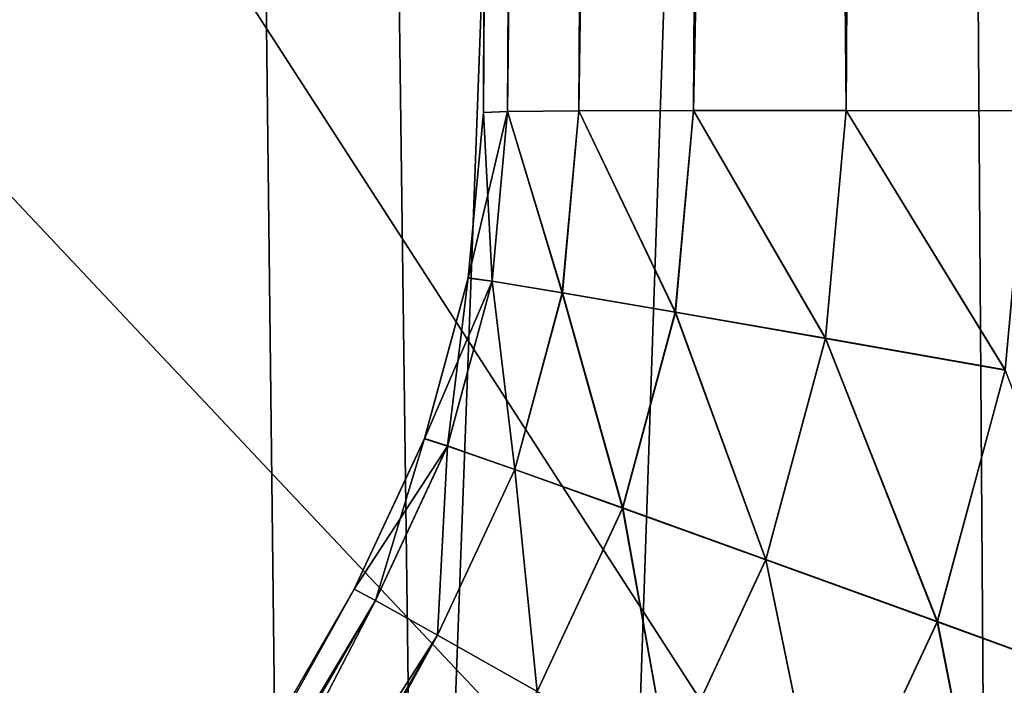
# Model space of a CAD drawing. Header units: millimetres. Extents: x -44.7 to 52.5, y -25.6 to 0.
# Tile 192 of 256: x -7.8 to -6.4, y -17.5 to -16.5. Entities that reach past the tile are written whole.
import ezdxf

# ---------------------------------------------------------------- set-up
doc = ezdxf.new("R2010")
doc.units = ezdxf.units.MM
doc.header["$LTSCALE"] = 65.185185
for name, color, linetype in [('110', 7, 'CONTINUOUS'), ('111', 7, 'CONTINUOUS'), ('114', 7, 'CONTINUOUS'), ('115', 7, 'CONTINUOUS'), ('234', 7, 'CONTINUOUS'), ('235', 7, 'CONTINUOUS'), ('238', 7, 'CONTINUOUS'), ('239', 7, 'CONTINUOUS'), ('247', 7, 'CONTINUOUS'), ('248', 7, 'CONTINUOUS'), ('249', 7, 'CONTINUOUS'), ('250', 7, 'CONTINUOUS'), ('252', 7, 'CONTINUOUS'), ('258', 7, 'CONTINUOUS'), ('264', 7, 'CONTINUOUS'), ('267', 7, 'CONTINUOUS'), ('273', 7, 'CONTINUOUS'), ('274', 7, 'CONTINUOUS'), ('28', 7, 'CONTINUOUS'), ('3', 7, 'CONTINUOUS'), ('32', 7, 'CONTINUOUS'), ('5', 7, 'CONTINUOUS'), ('50', 7, 'CONTINUOUS'), ('51', 7, 'CONTINUOUS'), ('53', 7, 'CONTINUOUS'), ('55', 7, 'CONTINUOUS'), ('59', 7, 'CONTINUOUS'), ('61', 7, 'CONTINUOUS'), ('67', 7, 'CONTINUOUS'), ('68', 7, 'CONTINUOUS'), ('69', 7, 'CONTINUOUS'), ('73', 7, 'CONTINUOUS')]:
    doc.layers.add(name, color=color, linetype=linetype)

msp = doc.modelspace()

# ---------------------------------------------------------------- linework, layer by layer
at = {"layer": '110', "linetype": 'Continuous'}
for points in [[(-5.741, -17.3864, 34.591), (-7.25, -20, 34.6047), (-5.741, -17.3864, 31.909), (-5.741, -17.3864, 34.591)], [(-7.25, -20, 34.6047), (-7.25, -20, 31.8953), (-5.741, -17.3864, 31.909), (-7.25, -20, 34.6047)]]:
    msp.add_3dface(points, dxfattribs=at)
at = {"layer": '111', "linetype": 'Continuous'}
for points in [[(-7.25, -20, -34.6047), (-5.741, -17.3864, -34.591), (-7.25, -20, -31.8953), (-7.25, -20, -34.6047)], [(-5.741, -17.3864, -34.591), (-5.741, -17.3864, -31.909), (-7.25, -20, -31.8953), (-5.741, -17.3864, -34.591)]]:
    msp.add_3dface(points, dxfattribs=at)
at = {"layer": '114', "linetype": 'Continuous'}
for points in [[(-8.4624, -19.3, 31.8953), (-8.4624, -19.3, 34.6047), (-7.3247, -17.3293, 31.9056), (-8.4624, -19.3, 31.8953)], [(-7.3247, -17.3293, 31.9056), (-8.4624, -19.3, 34.6047), (-7.3247, -17.3293, 34.5944), (-7.3247, -17.3293, 31.9056)]]:
    msp.add_3dface(points, dxfattribs=at)
at = {"layer": '115', "linetype": 'Continuous'}
for points in [[(-8.4624, -19.3, -34.6047), (-8.4624, -19.3, -31.8953), (-7.3247, -17.3293, -34.5944), (-8.4624, -19.3, -34.6047)], [(-7.3247, -17.3293, -34.5944), (-8.4624, -19.3, -31.8953), (-7.3247, -17.3293, -31.9056), (-7.3247, -17.3293, -34.5944)]]:
    msp.add_3dface(points, dxfattribs=at)
at = {"layer": '234', "linetype": 'Continuous'}
for points in [[(-7.0148, 0, 34.8121), (-7.0725, -4.3, 34.5225), (-7.1371, -16.6367, 34.5871), (-7.0148, 0, 34.8121)], [(-7.0148, 0, 34.8121), (-7.1371, -16.6367, 34.5871), (-7.102, -16.6352, 34.8987), (-7.0148, 0, 34.8121)], [(-6.9111, 0, 35.1077), (-7.0148, 0, 34.8121), (-7.102, -16.6352, 34.8987), (-6.9111, 0, 35.1077)], [(-6.9985, -16.6342, 35.1946), (-6.9111, 0, 35.1077), (-7.102, -16.6352, 34.8987), (-6.9985, -16.6342, 35.1946)], [(-6.7444, 0, 35.3729), (-6.9111, 0, 35.1077), (-6.9985, -16.6342, 35.1946), (-6.7444, 0, 35.3729)], [(-6.8317, -16.6337, 35.46), (-6.7444, 0, 35.3729), (-6.9985, -16.6342, 35.1946), (-6.8317, -16.6337, 35.46)], [(-6.61, -16.6337, 35.6817), (-6.7444, 0, 35.3729), (-6.8317, -16.6337, 35.46), (-6.61, -16.6337, 35.6817)], [(-6.5229, 0, 35.5944), (-6.7444, 0, 35.3729), (-6.61, -16.6337, 35.6817), (-6.5229, 0, 35.5944)], [(-6.3446, -16.6342, 35.8485), (-6.5229, 0, 35.5944), (-6.61, -16.6337, 35.6817), (-6.3446, -16.6342, 35.8485)], [(-6.2577, 0, 35.7611), (-6.5229, 0, 35.5944), (-6.3446, -16.6342, 35.8485), (-6.2577, 0, 35.7611)]]:
    msp.add_3dface(points, dxfattribs=at)
at = {"layer": '235', "linetype": 'Continuous'}
for points in [[(-7.3247, -17.3293, 34.5944), (-8.4624, -19.3, 34.6047), (-8.4315, -19.3162, 34.9155), (-7.3247, -17.3293, 34.5944)], [(-7.2937, -17.3456, 34.9054), (-7.3247, -17.3293, 34.5944), (-8.4315, -19.3162, 34.9155), (-7.2937, -17.3456, 34.9054)], [(-8.3414, -19.3667, 35.2112), (-7.2937, -17.3456, 34.9054), (-8.4315, -19.3162, 34.9155), (-8.3414, -19.3667, 35.2112)], [(-7.2036, -17.3961, 35.2009), (-7.2937, -17.3456, 34.9054), (-8.3414, -19.3667, 35.2112), (-7.2036, -17.3961, 35.2009)], [(-8.2992, -19.3906, 35.3031), (-7.2036, -17.3961, 35.2009), (-8.3414, -19.3667, 35.2112), (-8.2992, -19.3906, 35.3031)], [(-7.059, -17.4781, 35.466), (-7.2036, -17.3961, 35.2009), (-8.2992, -19.3906, 35.3031), (-7.059, -17.4781, 35.466)]]:
    msp.add_3dface(points, dxfattribs=at)
at = {"layer": '238', "linetype": 'Continuous'}
for points in [[(-8.4624, -19.3, 31.8953), (-7.3247, -17.3293, 31.9056), (-7.2937, -17.3456, 31.5946), (-8.4624, -19.3, 31.8953)], [(-8.4314, -19.3163, 31.5843), (-8.4624, -19.3, 31.8953), (-7.2937, -17.3456, 31.5946), (-8.4314, -19.3163, 31.5843)], [(-7.2036, -17.3961, 31.2991), (-8.4314, -19.3163, 31.5843), (-7.2937, -17.3456, 31.5946), (-7.2036, -17.3961, 31.2991)], [(-8.3414, -19.3667, 31.2888), (-8.4314, -19.3163, 31.5843), (-7.2036, -17.3961, 31.2991), (-8.3414, -19.3667, 31.2888)], [(-7.059, -17.4781, 31.034), (-8.3414, -19.3667, 31.2888), (-7.2036, -17.3961, 31.2991), (-7.059, -17.4781, 31.034)]]:
    msp.add_3dface(points, dxfattribs=at)
at = {"layer": '239', "linetype": 'Continuous'}
for points in [[(-7.0725, -4.3, 31.9775), (-7.0148, 0, 31.6879), (-7.1371, -16.6367, 31.9129), (-7.0725, -4.3, 31.9775)], [(-7.1371, -16.6367, 31.9129), (-7.0148, 0, 31.6879), (-7.102, -16.6352, 31.6013), (-7.1371, -16.6367, 31.9129)], [(-7.0148, 0, 31.6879), (-6.9111, 0, 31.3923), (-7.102, -16.6352, 31.6013), (-7.0148, 0, 31.6879)], [(-7.102, -16.6352, 31.6013), (-6.9111, 0, 31.3923), (-6.9985, -16.6342, 31.3054), (-7.102, -16.6352, 31.6013)], [(-6.9111, 0, 31.3923), (-6.7444, 0, 31.1271), (-6.9985, -16.6342, 31.3054), (-6.9111, 0, 31.3923)], [(-6.9985, -16.6342, 31.3054), (-6.7444, 0, 31.1271), (-6.8317, -16.6337, 31.04), (-6.9985, -16.6342, 31.3054)], [(-6.7444, 0, 31.1271), (-6.5229, 0, 30.9056), (-6.8317, -16.6337, 31.04), (-6.7444, 0, 31.1271)], [(-6.8317, -16.6337, 31.04), (-6.5229, 0, 30.9056), (-6.61, -16.6337, 30.8183), (-6.8317, -16.6337, 31.04)], [(-6.61, -16.6337, 30.8183), (-6.5229, 0, 30.9056), (-6.3446, -16.6342, 30.6515), (-6.61, -16.6337, 30.8183)], [(-6.5229, 0, 30.9056), (-6.2577, 0, 30.7389), (-6.3446, -16.6342, 30.6515), (-6.5229, 0, 30.9056)]]:
    msp.add_3dface(points, dxfattribs=at)
at = {"layer": '247', "linetype": 'Continuous'}
for points in [[(-7.3247, -17.3293, -31.9056), (-8.4624, -19.3, -31.8953), (-8.4314, -19.3163, -31.5843), (-7.3247, -17.3293, -31.9056)], [(-7.2937, -17.3456, -31.5946), (-7.3247, -17.3293, -31.9056), (-8.4314, -19.3163, -31.5843), (-7.2937, -17.3456, -31.5946)], [(-7.2036, -17.3961, -31.2991), (-7.2937, -17.3456, -31.5946), (-8.4314, -19.3163, -31.5843), (-7.2036, -17.3961, -31.2991)], [(-8.3414, -19.3667, -31.2888), (-7.2036, -17.3961, -31.2991), (-8.4314, -19.3163, -31.5843), (-8.3414, -19.3667, -31.2888)], [(-7.059, -17.4781, -31.034), (-7.2036, -17.3961, -31.2991), (-8.3414, -19.3667, -31.2888), (-7.059, -17.4781, -31.034)]]:
    msp.add_3dface(points, dxfattribs=at)
at = {"layer": '248', "linetype": 'Continuous'}
for points in [[(-7.0148, 0, -31.6879), (-7.0725, -4.3, -31.9775), (-7.1371, -16.6367, -31.9129), (-7.0148, 0, -31.6879)], [(-7.0148, 0, -31.6879), (-7.1371, -16.6367, -31.9129), (-7.102, -16.6352, -31.6013), (-7.0148, 0, -31.6879)], [(-6.9111, 0, -31.3923), (-7.0148, 0, -31.6879), (-7.102, -16.6352, -31.6013), (-6.9111, 0, -31.3923)], [(-6.9985, -16.6342, -31.3054), (-6.9111, 0, -31.3923), (-7.102, -16.6352, -31.6013), (-6.9985, -16.6342, -31.3054)], [(-6.7444, 0, -31.1271), (-6.9111, 0, -31.3923), (-6.9985, -16.6342, -31.3054), (-6.7444, 0, -31.1271)], [(-6.8317, -16.6337, -31.04), (-6.7444, 0, -31.1271), (-6.9985, -16.6342, -31.3054), (-6.8317, -16.6337, -31.04)], [(-6.61, -16.6337, -30.8183), (-6.7444, 0, -31.1271), (-6.8317, -16.6337, -31.04), (-6.61, -16.6337, -30.8183)], [(-6.5229, 0, -30.9056), (-6.7444, 0, -31.1271), (-6.61, -16.6337, -30.8183), (-6.5229, 0, -30.9056)], [(-6.3446, -16.6342, -30.6515), (-6.5229, 0, -30.9056), (-6.61, -16.6337, -30.8183), (-6.3446, -16.6342, -30.6515)], [(-6.2577, 0, -30.7389), (-6.5229, 0, -30.9056), (-6.3446, -16.6342, -30.6515), (-6.2577, 0, -30.7389)]]:
    msp.add_3dface(points, dxfattribs=at)
at = {"layer": '249', "linetype": 'Continuous'}
for points in [[(-7.0725, -4.3, -34.5225), (-7.0148, 0, -34.8121), (-7.1371, -16.6367, -34.5871), (-7.0725, -4.3, -34.5225)], [(-7.1371, -16.6367, -34.5871), (-7.0148, 0, -34.8121), (-7.102, -16.6352, -34.8987), (-7.1371, -16.6367, -34.5871)], [(-7.0148, 0, -34.8121), (-6.9111, 0, -35.1077), (-7.102, -16.6352, -34.8987), (-7.0148, 0, -34.8121)], [(-7.102, -16.6352, -34.8987), (-6.9111, 0, -35.1077), (-6.9985, -16.6342, -35.1946), (-7.102, -16.6352, -34.8987)], [(-6.9111, 0, -35.1077), (-6.7444, 0, -35.3729), (-6.9985, -16.6342, -35.1946), (-6.9111, 0, -35.1077)], [(-6.9985, -16.6342, -35.1946), (-6.7444, 0, -35.3729), (-6.8317, -16.6337, -35.46), (-6.9985, -16.6342, -35.1946)], [(-6.7444, 0, -35.3729), (-6.5229, 0, -35.5944), (-6.8317, -16.6337, -35.46), (-6.7444, 0, -35.3729)], [(-6.8317, -16.6337, -35.46), (-6.5229, 0, -35.5944), (-6.61, -16.6337, -35.6817), (-6.8317, -16.6337, -35.46)], [(-6.61, -16.6337, -35.6817), (-6.5229, 0, -35.5944), (-6.3446, -16.6342, -35.8485), (-6.61, -16.6337, -35.6817)], [(-6.5229, 0, -35.5944), (-6.2577, 0, -35.7611), (-6.3446, -16.6342, -35.8485), (-6.5229, 0, -35.5944)]]:
    msp.add_3dface(points, dxfattribs=at)
at = {"layer": '250', "linetype": 'Continuous'}
for points in [[(-8.4624, -19.3, -34.6047), (-7.3247, -17.3293, -34.5944), (-7.2937, -17.3456, -34.9054), (-8.4624, -19.3, -34.6047)], [(-8.4315, -19.3162, -34.9155), (-8.4624, -19.3, -34.6047), (-7.2937, -17.3456, -34.9054), (-8.4315, -19.3162, -34.9155)], [(-7.2036, -17.3961, -35.2009), (-8.4315, -19.3162, -34.9155), (-7.2937, -17.3456, -34.9054), (-7.2036, -17.3961, -35.2009)], [(-8.3414, -19.3667, -35.2112), (-8.4315, -19.3162, -34.9155), (-7.2036, -17.3961, -35.2009), (-8.3414, -19.3667, -35.2112)], [(-7.059, -17.4781, -35.466), (-8.3414, -19.3667, -35.2112), (-7.2036, -17.3961, -35.2009), (-7.059, -17.4781, -35.466)]]:
    msp.add_3dface(points, dxfattribs=at)
at = {"layer": '252', "linetype": 'Continuous'}
for points in [[(-7.1371, -16.6367, -31.9129), (-7.1371, -16.6367, -34.5871), (-7.1592, -16.8773, -34.5897), (-7.1371, -16.6367, -31.9129)], [(-7.1371, -16.6367, -31.9129), (-7.1592, -16.8773, -34.5897), (-7.1592, -16.877, -31.9103), (-7.1371, -16.6367, -31.9129)], [(-7.1592, -16.8773, -34.5897), (-7.2225, -17.1107, -34.5921), (-7.2224, -17.1104, -31.9079), (-7.1592, -16.8773, -34.5897)], [(-7.1592, -16.877, -31.9103), (-7.1592, -16.8773, -34.5897), (-7.2224, -17.1104, -31.9079), (-7.1592, -16.877, -31.9103)], [(-7.3247, -17.3293, -34.5944), (-7.3247, -17.3293, -31.9056), (-7.2224, -17.1104, -31.9079), (-7.3247, -17.3293, -34.5944)], [(-7.2225, -17.1107, -34.5921), (-7.3247, -17.3293, -34.5944), (-7.2224, -17.1104, -31.9079), (-7.2225, -17.1107, -34.5921)]]:
    msp.add_3dface(points, dxfattribs=at)
at = {"layer": '258', "linetype": 'Continuous'}
for points in [[(-7.1371, -16.6367, 34.5871), (-7.1371, -16.6367, 31.9129), (-7.1592, -16.8773, 31.9103), (-7.1371, -16.6367, 34.5871)], [(-7.1371, -16.6367, 34.5871), (-7.1592, -16.8773, 31.9103), (-7.1592, -16.877, 34.5897), (-7.1371, -16.6367, 34.5871)], [(-7.1592, -16.8773, 31.9103), (-7.2225, -17.1107, 31.9079), (-7.2224, -17.1104, 34.5921), (-7.1592, -16.8773, 31.9103)], [(-7.1592, -16.877, 34.5897), (-7.1592, -16.8773, 31.9103), (-7.2224, -17.1104, 34.5921), (-7.1592, -16.877, 34.5897)], [(-7.3247, -17.3293, 31.9056), (-7.3247, -17.3293, 34.5944), (-7.2224, -17.1104, 34.5921), (-7.3247, -17.3293, 31.9056)], [(-7.2225, -17.1107, 31.9079), (-7.3247, -17.3293, 31.9056), (-7.2224, -17.1104, 34.5921), (-7.2225, -17.1107, 31.9079)]]:
    msp.add_3dface(points, dxfattribs=at)
at = {"layer": '264', "linetype": 'Continuous'}
for points in [[(-7.1371, -16.6367, 34.5871), (-7.1592, -16.877, 34.5897), (-7.1244, -16.8817, 34.901), (-7.1371, -16.6367, 34.5871)], [(-7.102, -16.6352, 34.8987), (-7.1371, -16.6367, 34.5871), (-7.1244, -16.8817, 34.901), (-7.102, -16.6352, 34.8987)], [(-7.102, -16.6352, 34.8987), (-7.1244, -16.8817, 34.901), (-7.0223, -16.8985, 35.1968), (-7.102, -16.6352, 34.8987)], [(-6.9985, -16.6342, 35.1946), (-7.102, -16.6352, 34.8987), (-7.0223, -16.8985, 35.1968), (-6.9985, -16.6342, 35.1946)], [(-6.9985, -16.6342, 35.1946), (-7.0223, -16.8985, 35.1968), (-6.8581, -16.9266, 35.4621), (-6.9985, -16.6342, 35.1946)], [(-6.8317, -16.6337, 35.46), (-6.9985, -16.6342, 35.1946), (-6.8581, -16.9266, 35.4621), (-6.8317, -16.6337, 35.46)], [(-6.8317, -16.6337, 35.46), (-6.8581, -16.9266, 35.4621), (-6.64, -16.9647, 35.6838), (-6.8317, -16.6337, 35.46)], [(-6.61, -16.6337, 35.6817), (-6.8317, -16.6337, 35.46), (-6.64, -16.9647, 35.6838), (-6.61, -16.6337, 35.6817)], [(-6.61, -16.6337, 35.6817), (-6.64, -16.9647, 35.6838), (-6.3788, -17.0107, 35.8506), (-6.61, -16.6337, 35.6817)], [(-6.3446, -16.6342, 35.8485), (-6.61, -16.6337, 35.6817), (-6.3788, -17.0107, 35.8506), (-6.3446, -16.6342, 35.8485)], [(-7.1592, -16.877, 34.5897), (-7.2224, -17.1104, 34.5921), (-7.189, -17.121, 34.9033), (-7.1592, -16.877, 34.5897)], [(-7.1592, -16.877, 34.5897), (-7.189, -17.121, 34.9033), (-7.1244, -16.8817, 34.901), (-7.1592, -16.877, 34.5897)], [(-7.189, -17.121, 34.9033), (-7.0914, -17.1552, 35.1989), (-7.1244, -16.8817, 34.901), (-7.189, -17.121, 34.9033)], [(-7.1244, -16.8817, 34.901), (-7.0914, -17.1552, 35.1989), (-7.0223, -16.8985, 35.1968), (-7.1244, -16.8817, 34.901)], [(-7.0914, -17.1552, 35.1989), (-6.9347, -17.2111, 35.4641), (-7.0223, -16.8985, 35.1968), (-7.0914, -17.1552, 35.1989)], [(-7.0223, -16.8985, 35.1968), (-6.9347, -17.2111, 35.4641), (-6.8581, -16.9266, 35.4621), (-7.0223, -16.8985, 35.1968)], [(-6.9347, -17.2111, 35.4641), (-6.7266, -17.2861, 35.6858), (-6.8581, -16.9266, 35.4621), (-6.9347, -17.2111, 35.4641)], [(-6.8581, -16.9266, 35.4621), (-6.7266, -17.2861, 35.6858), (-6.64, -16.9647, 35.6838), (-6.8581, -16.9266, 35.4621)], [(-6.7266, -17.2861, 35.6858), (-6.4775, -17.3764, 35.8527), (-6.64, -16.9647, 35.6838), (-6.7266, -17.2861, 35.6858)], [(-6.64, -16.9647, 35.6838), (-6.4775, -17.3764, 35.8527), (-6.3788, -17.0107, 35.8506), (-6.64, -16.9647, 35.6838)], [(-6.4775, -17.3764, 35.8527), (-6.1999, -17.4775, 35.9565), (-6.3788, -17.0107, 35.8506), (-6.4775, -17.3764, 35.8527)], [(-7.3247, -17.3293, 34.5944), (-7.2937, -17.3456, 34.9054), (-7.2224, -17.1104, 34.5921), (-7.3247, -17.3293, 34.5944)], [(-7.2224, -17.1104, 34.5921), (-7.2937, -17.3456, 34.9054), (-7.189, -17.121, 34.9033), (-7.2224, -17.1104, 34.5921)], [(-7.2937, -17.3456, 34.9054), (-7.2036, -17.3961, 35.2009), (-7.189, -17.121, 34.9033), (-7.2937, -17.3456, 34.9054)], [(-7.189, -17.121, 34.9033), (-7.2036, -17.3961, 35.2009), (-7.0914, -17.1552, 35.1989), (-7.189, -17.121, 34.9033)], [(-7.2036, -17.3961, 35.2009), (-7.059, -17.4781, 35.466), (-7.0914, -17.1552, 35.1989), (-7.2036, -17.3961, 35.2009)], [(-7.0914, -17.1552, 35.1989), (-7.059, -17.4781, 35.466), (-6.9347, -17.2111, 35.4641), (-7.0914, -17.1552, 35.1989)], [(-7.059, -17.4781, 35.466), (-6.8671, -17.5878, 35.6876), (-6.9347, -17.2111, 35.4641), (-7.059, -17.4781, 35.466)], [(-6.9347, -17.2111, 35.4641), (-6.8671, -17.5878, 35.6876), (-6.7266, -17.2861, 35.6858), (-6.9347, -17.2111, 35.4641)], [(-6.8671, -17.5878, 35.6876), (-6.6375, -17.7195, 35.8546), (-6.7266, -17.2861, 35.6858), (-6.8671, -17.5878, 35.6876)], [(-6.7266, -17.2861, 35.6858), (-6.6375, -17.7195, 35.8546), (-6.4775, -17.3764, 35.8527), (-6.7266, -17.2861, 35.6858)], [(-6.6375, -17.7195, 35.8546), (-6.3816, -17.8667, 35.9586), (-6.4775, -17.3764, 35.8527), (-6.6375, -17.7195, 35.8546)], [(-6.4775, -17.3764, 35.8527), (-6.3816, -17.8667, 35.9586), (-6.1999, -17.4775, 35.9565), (-6.4775, -17.3764, 35.8527)]]:
    msp.add_3dface(points, dxfattribs=at)
at = {"layer": '267', "linetype": 'Continuous'}
for points in [[(-7.1371, -16.6367, 31.9129), (-7.102, -16.6352, 31.6013), (-7.1592, -16.8773, 31.9103), (-7.1371, -16.6367, 31.9129)], [(-7.1592, -16.8773, 31.9103), (-7.102, -16.6352, 31.6013), (-7.1245, -16.8819, 31.599), (-7.1592, -16.8773, 31.9103)], [(-7.1245, -16.8819, 31.599), (-7.102, -16.6352, 31.6013), (-7.0224, -16.8987, 31.3032), (-7.1245, -16.8819, 31.599)], [(-7.102, -16.6352, 31.6013), (-6.9985, -16.6342, 31.3054), (-7.0224, -16.8987, 31.3032), (-7.102, -16.6352, 31.6013)], [(-7.0224, -16.8987, 31.3032), (-6.9985, -16.6342, 31.3054), (-6.8582, -16.9269, 31.0379), (-7.0224, -16.8987, 31.3032)], [(-6.9985, -16.6342, 31.3054), (-6.8317, -16.6337, 31.04), (-6.8582, -16.9269, 31.0379), (-6.9985, -16.6342, 31.3054)], [(-6.8582, -16.9269, 31.0379), (-6.8317, -16.6337, 31.04), (-6.64, -16.965, 30.8162), (-6.8582, -16.9269, 31.0379)], [(-6.8317, -16.6337, 31.04), (-6.61, -16.6337, 30.8183), (-6.64, -16.965, 30.8162), (-6.8317, -16.6337, 31.04)], [(-6.64, -16.965, 30.8162), (-6.61, -16.6337, 30.8183), (-6.3789, -17.0111, 30.6494), (-6.64, -16.965, 30.8162)], [(-6.61, -16.6337, 30.8183), (-6.3446, -16.6342, 30.6515), (-6.3789, -17.0111, 30.6494), (-6.61, -16.6337, 30.8183)], [(-7.2225, -17.1107, 31.9079), (-7.1592, -16.8773, 31.9103), (-7.1245, -16.8819, 31.599), (-7.2225, -17.1107, 31.9079)], [(-7.2225, -17.1107, 31.9079), (-7.1245, -16.8819, 31.599), (-7.189, -17.1213, 31.5967), (-7.2225, -17.1107, 31.9079)], [(-7.189, -17.1213, 31.5967), (-7.1245, -16.8819, 31.599), (-7.0915, -17.1554, 31.3011), (-7.189, -17.1213, 31.5967)], [(-7.1245, -16.8819, 31.599), (-7.0224, -16.8987, 31.3032), (-7.0915, -17.1554, 31.3011), (-7.1245, -16.8819, 31.599)], [(-7.0915, -17.1554, 31.3011), (-7.0224, -16.8987, 31.3032), (-6.9348, -17.2114, 31.0359), (-7.0915, -17.1554, 31.3011)], [(-7.0224, -16.8987, 31.3032), (-6.8582, -16.9269, 31.0379), (-6.9348, -17.2114, 31.0359), (-7.0224, -16.8987, 31.3032)], [(-6.9348, -17.2114, 31.0359), (-6.8582, -16.9269, 31.0379), (-6.7267, -17.2865, 30.8142), (-6.9348, -17.2114, 31.0359)], [(-6.8582, -16.9269, 31.0379), (-6.64, -16.965, 30.8162), (-6.7267, -17.2865, 30.8142), (-6.8582, -16.9269, 31.0379)], [(-6.7267, -17.2865, 30.8142), (-6.64, -16.965, 30.8162), (-6.4776, -17.3768, 30.6473), (-6.7267, -17.2865, 30.8142)], [(-6.64, -16.965, 30.8162), (-6.3789, -17.0111, 30.6494), (-6.4776, -17.3768, 30.6473), (-6.64, -16.965, 30.8162)], [(-6.4776, -17.3768, 30.6473), (-6.3789, -17.0111, 30.6494), (-6.2, -17.4779, 30.5435), (-6.4776, -17.3768, 30.6473)], [(-7.3247, -17.3293, 31.9056), (-7.2225, -17.1107, 31.9079), (-7.189, -17.1213, 31.5967), (-7.3247, -17.3293, 31.9056)], [(-7.2937, -17.3456, 31.5946), (-7.3247, -17.3293, 31.9056), (-7.189, -17.1213, 31.5967), (-7.2937, -17.3456, 31.5946)], [(-7.2036, -17.3961, 31.2991), (-7.2937, -17.3456, 31.5946), (-7.189, -17.1213, 31.5967), (-7.2036, -17.3961, 31.2991)], [(-7.2036, -17.3961, 31.2991), (-7.189, -17.1213, 31.5967), (-7.0915, -17.1554, 31.3011), (-7.2036, -17.3961, 31.2991)], [(-7.059, -17.4781, 31.034), (-7.2036, -17.3961, 31.2991), (-7.0915, -17.1554, 31.3011), (-7.059, -17.4781, 31.034)], [(-7.059, -17.4781, 31.034), (-7.0915, -17.1554, 31.3011), (-6.9348, -17.2114, 31.0359), (-7.059, -17.4781, 31.034)], [(-6.8671, -17.5878, 30.8124), (-7.059, -17.4781, 31.034), (-6.9348, -17.2114, 31.0359), (-6.8671, -17.5878, 30.8124)], [(-6.8671, -17.5878, 30.8124), (-6.9348, -17.2114, 31.0359), (-6.7267, -17.2865, 30.8142), (-6.8671, -17.5878, 30.8124)], [(-6.6375, -17.7195, 30.6454), (-6.8671, -17.5878, 30.8124), (-6.7267, -17.2865, 30.8142), (-6.6375, -17.7195, 30.6454)], [(-6.6375, -17.7195, 30.6454), (-6.7267, -17.2865, 30.8142), (-6.4776, -17.3768, 30.6473), (-6.6375, -17.7195, 30.6454)], [(-6.3816, -17.8667, 30.5414), (-6.6375, -17.7195, 30.6454), (-6.4776, -17.3768, 30.6473), (-6.3816, -17.8667, 30.5414)], [(-6.3816, -17.8667, 30.5414), (-6.4776, -17.3768, 30.6473), (-6.2, -17.4779, 30.5435), (-6.3816, -17.8667, 30.5414)]]:
    msp.add_3dface(points, dxfattribs=at)
at = {"layer": '273', "linetype": 'Continuous'}
for points in [[(-7.1371, -16.6367, -31.9129), (-7.1592, -16.877, -31.9103), (-7.1244, -16.8817, -31.599), (-7.1371, -16.6367, -31.9129)], [(-7.102, -16.6352, -31.6013), (-7.1371, -16.6367, -31.9129), (-7.1244, -16.8817, -31.599), (-7.102, -16.6352, -31.6013)], [(-7.102, -16.6352, -31.6013), (-7.1244, -16.8817, -31.599), (-7.0223, -16.8985, -31.3032), (-7.102, -16.6352, -31.6013)], [(-6.9985, -16.6342, -31.3054), (-7.102, -16.6352, -31.6013), (-7.0223, -16.8985, -31.3032), (-6.9985, -16.6342, -31.3054)], [(-6.9985, -16.6342, -31.3054), (-7.0223, -16.8985, -31.3032), (-6.8581, -16.9266, -31.0379), (-6.9985, -16.6342, -31.3054)], [(-6.8317, -16.6337, -31.04), (-6.9985, -16.6342, -31.3054), (-6.8581, -16.9266, -31.0379), (-6.8317, -16.6337, -31.04)], [(-6.8317, -16.6337, -31.04), (-6.8581, -16.9266, -31.0379), (-6.64, -16.9647, -30.8162), (-6.8317, -16.6337, -31.04)], [(-6.61, -16.6337, -30.8183), (-6.8317, -16.6337, -31.04), (-6.64, -16.9647, -30.8162), (-6.61, -16.6337, -30.8183)], [(-6.61, -16.6337, -30.8183), (-6.64, -16.9647, -30.8162), (-6.3788, -17.0107, -30.6494), (-6.61, -16.6337, -30.8183)], [(-6.3446, -16.6342, -30.6515), (-6.61, -16.6337, -30.8183), (-6.3788, -17.0107, -30.6494), (-6.3446, -16.6342, -30.6515)], [(-7.1592, -16.877, -31.9103), (-7.2224, -17.1104, -31.9079), (-7.189, -17.121, -31.5967), (-7.1592, -16.877, -31.9103)], [(-7.1592, -16.877, -31.9103), (-7.189, -17.121, -31.5967), (-7.1244, -16.8817, -31.599), (-7.1592, -16.877, -31.9103)], [(-7.189, -17.121, -31.5967), (-7.0914, -17.1552, -31.3011), (-7.1244, -16.8817, -31.599), (-7.189, -17.121, -31.5967)], [(-7.1244, -16.8817, -31.599), (-7.0914, -17.1552, -31.3011), (-7.0223, -16.8985, -31.3032), (-7.1244, -16.8817, -31.599)], [(-7.0914, -17.1552, -31.3011), (-6.9347, -17.2111, -31.0359), (-7.0223, -16.8985, -31.3032), (-7.0914, -17.1552, -31.3011)], [(-7.0223, -16.8985, -31.3032), (-6.9347, -17.2111, -31.0359), (-6.8581, -16.9266, -31.0379), (-7.0223, -16.8985, -31.3032)], [(-6.9347, -17.2111, -31.0359), (-6.7266, -17.2861, -30.8142), (-6.8581, -16.9266, -31.0379), (-6.9347, -17.2111, -31.0359)], [(-6.8581, -16.9266, -31.0379), (-6.7266, -17.2861, -30.8142), (-6.64, -16.9647, -30.8162), (-6.8581, -16.9266, -31.0379)], [(-6.7266, -17.2861, -30.8142), (-6.4775, -17.3764, -30.6473), (-6.64, -16.9647, -30.8162), (-6.7266, -17.2861, -30.8142)], [(-6.64, -16.9647, -30.8162), (-6.4775, -17.3764, -30.6473), (-6.3788, -17.0107, -30.6494), (-6.64, -16.9647, -30.8162)], [(-6.4775, -17.3764, -30.6473), (-6.1999, -17.4775, -30.5435), (-6.3788, -17.0107, -30.6494), (-6.4775, -17.3764, -30.6473)], [(-7.3247, -17.3293, -31.9056), (-7.2937, -17.3456, -31.5946), (-7.2224, -17.1104, -31.9079), (-7.3247, -17.3293, -31.9056)], [(-7.2224, -17.1104, -31.9079), (-7.2937, -17.3456, -31.5946), (-7.189, -17.121, -31.5967), (-7.2224, -17.1104, -31.9079)], [(-7.2937, -17.3456, -31.5946), (-7.2036, -17.3961, -31.2991), (-7.189, -17.121, -31.5967), (-7.2937, -17.3456, -31.5946)], [(-7.189, -17.121, -31.5967), (-7.2036, -17.3961, -31.2991), (-7.0914, -17.1552, -31.3011), (-7.189, -17.121, -31.5967)], [(-7.2036, -17.3961, -31.2991), (-7.059, -17.4781, -31.034), (-7.0914, -17.1552, -31.3011), (-7.2036, -17.3961, -31.2991)], [(-7.0914, -17.1552, -31.3011), (-7.059, -17.4781, -31.034), (-6.9347, -17.2111, -31.0359), (-7.0914, -17.1552, -31.3011)], [(-7.059, -17.4781, -31.034), (-6.8671, -17.5878, -30.8124), (-6.9347, -17.2111, -31.0359), (-7.059, -17.4781, -31.034)], [(-6.9347, -17.2111, -31.0359), (-6.8671, -17.5878, -30.8124), (-6.7266, -17.2861, -30.8142), (-6.9347, -17.2111, -31.0359)], [(-6.8671, -17.5878, -30.8124), (-6.6375, -17.7195, -30.6454), (-6.7266, -17.2861, -30.8142), (-6.8671, -17.5878, -30.8124)], [(-6.7266, -17.2861, -30.8142), (-6.6375, -17.7195, -30.6454), (-6.4775, -17.3764, -30.6473), (-6.7266, -17.2861, -30.8142)], [(-6.6375, -17.7195, -30.6454), (-6.3816, -17.8667, -30.5414), (-6.4775, -17.3764, -30.6473), (-6.6375, -17.7195, -30.6454)], [(-6.4775, -17.3764, -30.6473), (-6.3816, -17.8667, -30.5414), (-6.1999, -17.4775, -30.5435), (-6.4775, -17.3764, -30.6473)]]:
    msp.add_3dface(points, dxfattribs=at)
at = {"layer": '274', "linetype": 'Continuous'}
for points in [[(-7.1371, -16.6367, -34.5871), (-7.102, -16.6352, -34.8987), (-7.1592, -16.8773, -34.5897), (-7.1371, -16.6367, -34.5871)], [(-7.1592, -16.8773, -34.5897), (-7.102, -16.6352, -34.8987), (-7.1245, -16.8819, -34.901), (-7.1592, -16.8773, -34.5897)], [(-7.1245, -16.8819, -34.901), (-7.102, -16.6352, -34.8987), (-7.0224, -16.8987, -35.1968), (-7.1245, -16.8819, -34.901)], [(-7.102, -16.6352, -34.8987), (-6.9985, -16.6342, -35.1946), (-7.0224, -16.8987, -35.1968), (-7.102, -16.6352, -34.8987)], [(-7.0224, -16.8987, -35.1968), (-6.9985, -16.6342, -35.1946), (-6.8582, -16.9269, -35.4621), (-7.0224, -16.8987, -35.1968)], [(-6.9985, -16.6342, -35.1946), (-6.8317, -16.6337, -35.46), (-6.8582, -16.9269, -35.4621), (-6.9985, -16.6342, -35.1946)], [(-6.8582, -16.9269, -35.4621), (-6.8317, -16.6337, -35.46), (-6.64, -16.965, -35.6838), (-6.8582, -16.9269, -35.4621)], [(-6.8317, -16.6337, -35.46), (-6.61, -16.6337, -35.6817), (-6.64, -16.965, -35.6838), (-6.8317, -16.6337, -35.46)], [(-6.64, -16.965, -35.6838), (-6.61, -16.6337, -35.6817), (-6.3789, -17.0111, -35.8506), (-6.64, -16.965, -35.6838)], [(-6.61, -16.6337, -35.6817), (-6.3446, -16.6342, -35.8485), (-6.3789, -17.0111, -35.8506), (-6.61, -16.6337, -35.6817)], [(-7.2225, -17.1107, -34.5921), (-7.1592, -16.8773, -34.5897), (-7.1245, -16.8819, -34.901), (-7.2225, -17.1107, -34.5921)], [(-7.2225, -17.1107, -34.5921), (-7.1245, -16.8819, -34.901), (-7.189, -17.1213, -34.9033), (-7.2225, -17.1107, -34.5921)], [(-7.189, -17.1213, -34.9033), (-7.1245, -16.8819, -34.901), (-7.0915, -17.1554, -35.1989), (-7.189, -17.1213, -34.9033)], [(-7.1245, -16.8819, -34.901), (-7.0224, -16.8987, -35.1968), (-7.0915, -17.1554, -35.1989), (-7.1245, -16.8819, -34.901)], [(-7.0915, -17.1554, -35.1989), (-7.0224, -16.8987, -35.1968), (-6.9348, -17.2114, -35.4641), (-7.0915, -17.1554, -35.1989)], [(-7.0224, -16.8987, -35.1968), (-6.8582, -16.9269, -35.4621), (-6.9348, -17.2114, -35.4641), (-7.0224, -16.8987, -35.1968)], [(-6.9348, -17.2114, -35.4641), (-6.8582, -16.9269, -35.4621), (-6.7267, -17.2865, -35.6858), (-6.9348, -17.2114, -35.4641)], [(-6.8582, -16.9269, -35.4621), (-6.64, -16.965, -35.6838), (-6.7267, -17.2865, -35.6858), (-6.8582, -16.9269, -35.4621)], [(-6.7267, -17.2865, -35.6858), (-6.64, -16.965, -35.6838), (-6.4776, -17.3768, -35.8527), (-6.7267, -17.2865, -35.6858)], [(-6.64, -16.965, -35.6838), (-6.3789, -17.0111, -35.8506), (-6.4776, -17.3768, -35.8527), (-6.64, -16.965, -35.6838)], [(-6.4776, -17.3768, -35.8527), (-6.3789, -17.0111, -35.8506), (-6.2, -17.4779, -35.9565), (-6.4776, -17.3768, -35.8527)], [(-7.3247, -17.3293, -34.5944), (-7.2225, -17.1107, -34.5921), (-7.189, -17.1213, -34.9033), (-7.3247, -17.3293, -34.5944)], [(-7.2937, -17.3456, -34.9054), (-7.3247, -17.3293, -34.5944), (-7.189, -17.1213, -34.9033), (-7.2937, -17.3456, -34.9054)], [(-7.2036, -17.3961, -35.2009), (-7.2937, -17.3456, -34.9054), (-7.189, -17.1213, -34.9033), (-7.2036, -17.3961, -35.2009)], [(-7.2036, -17.3961, -35.2009), (-7.189, -17.1213, -34.9033), (-7.0915, -17.1554, -35.1989), (-7.2036, -17.3961, -35.2009)], [(-7.059, -17.4781, -35.466), (-7.2036, -17.3961, -35.2009), (-7.0915, -17.1554, -35.1989), (-7.059, -17.4781, -35.466)], [(-7.059, -17.4781, -35.466), (-7.0915, -17.1554, -35.1989), (-6.9348, -17.2114, -35.4641), (-7.059, -17.4781, -35.466)], [(-6.8671, -17.5878, -35.6876), (-7.059, -17.4781, -35.466), (-6.9348, -17.2114, -35.4641), (-6.8671, -17.5878, -35.6876)], [(-6.8671, -17.5878, -35.6876), (-6.9348, -17.2114, -35.4641), (-6.7267, -17.2865, -35.6858), (-6.8671, -17.5878, -35.6876)], [(-6.6375, -17.7195, -35.8546), (-6.8671, -17.5878, -35.6876), (-6.7267, -17.2865, -35.6858), (-6.6375, -17.7195, -35.8546)], [(-6.6375, -17.7195, -35.8546), (-6.7267, -17.2865, -35.6858), (-6.4776, -17.3768, -35.8527), (-6.6375, -17.7195, -35.8546)], [(-6.3816, -17.8667, -35.9586), (-6.6375, -17.7195, -35.8546), (-6.4776, -17.3768, -35.8527), (-6.3816, -17.8667, -35.9586)], [(-6.3816, -17.8667, -35.9586), (-6.4776, -17.3768, -35.8527), (-6.2, -17.4779, -35.9565), (-6.3816, -17.8667, -35.9586)]]:
    msp.add_3dface(points, dxfattribs=at)
at = {"layer": '28', "linetype": 'Continuous'}
for points in [[(-17.629, -20.0924, 37.9246), (-17.8, -0.5, 38.0956), (-4.3, 0, 38.0999), (-17.629, -20.0924, 37.9246)], [(-17.0335, -20.2656, 37.9231), (-17.629, -20.0924, 37.9246), (-4.3, 0, 38.0999), (-17.0335, -20.2656, 37.9231)], [(-16.7222, -20.3785, 37.9221), (-17.0335, -20.2656, 37.9231), (-4.3, 0, 38.0999), (-16.7222, -20.3785, 37.9221)], [(-16.4027, -20.5084, 37.921), (-16.7222, -20.3785, 37.9221), (-4.3, 0, 38.0999), (-16.4027, -20.5084, 37.921)], [(-16.073, -20.6568, 37.9197), (-16.4027, -20.5084, 37.921), (-4.3, 0, 38.0999), (-16.073, -20.6568, 37.9197)], [(-15.7313, -20.8253, 37.9182), (-16.073, -20.6568, 37.9197), (-4.3, 0, 38.0999), (-15.7313, -20.8253, 37.9182)], [(-15.3782, -21.0134, 37.9166), (-15.7313, -20.8253, 37.9182), (-4.3, 0, 38.0999), (-15.3782, -21.0134, 37.9166)], [(-15.0139, -21.221, 37.9148), (-15.3782, -21.0134, 37.9166), (-4.3, 0, 38.0999), (-15.0139, -21.221, 37.9148)], [(-4.4111, -21.2209, 37.9148), (-15.0139, -21.221, 37.9148), (-4.3, 0, 38.0999), (-4.4111, -21.2209, 37.9148)]]:
    msp.add_3dface(points, dxfattribs=at)
at = {"layer": '3', "linetype": 'Continuous'}
for points in [[(-23.5975, -21.2332, 39.3147), (-3.6112, -21.2332, 39.3147), (-23.5975, 0, 39.5), (-23.5975, -21.2332, 39.3147)], [(-23.5975, 0, 39.5), (-3.6112, -21.2332, 39.3147), (-3.5, 0, 39.5), (-23.5975, 0, 39.5)]]:
    msp.add_3dface(points, dxfattribs=at)
at = {"layer": '32', "linetype": 'Continuous'}
for points in [[(-4.3, 0, -38.0999), (-17.8, -0.5, -38.0956), (-4.4111, -21.2209, -37.9148), (-4.3, 0, -38.0999)], [(-4.4111, -21.2209, -37.9148), (-17.8, -0.5, -38.0956), (-15.0139, -21.221, -37.9148), (-4.4111, -21.2209, -37.9148)]]:
    msp.add_3dface(points, dxfattribs=at)
at = {"layer": '5', "linetype": 'Continuous'}
for points in [[(-23.5975, 0, -39.5), (-3.5, 0, -39.5), (-23.5975, -21.2332, -39.3147), (-23.5975, 0, -39.5)], [(-23.5975, -21.2332, -39.3147), (-3.5, 0, -39.5), (-3.6112, -21.2332, -39.3147), (-23.5975, -21.2332, -39.3147)]]:
    msp.add_3dface(points, dxfattribs=at)
at = {"layer": '50', "linetype": 'Continuous'}
for points in [[(-7.4444, -2.2921, 15.3966), (-8.1644, -24.7026, 15.2493), (-8.4584, -2.2921, 14.8636), (-7.4444, -2.2921, 15.3966)], [(-8.4584, -2.2921, -14.8636), (-8.1644, -24.7026, -15.2493), (-7.4443, -2.2921, -15.3966), (-8.4584, -2.2921, -14.8636)], [(-7.1519, -24.7026, 15.7496), (-8.1644, -24.7026, 15.2493), (-7.4444, -2.2921, 15.3966), (-7.1519, -24.7026, 15.7496)], [(-8.1644, -24.7026, -15.2493), (-7.1519, -24.7026, -15.7496), (-7.4443, -2.2921, -15.3966), (-8.1644, -24.7026, -15.2493)], [(-6.3969, -2.2921, 15.8604), (-7.1519, -24.7026, 15.7496), (-7.4444, -2.2921, 15.3966), (-6.3969, -2.2921, 15.8604)], [(-7.4443, -2.2921, -15.3966), (-7.1519, -24.7026, -15.7496), (-6.3968, -2.2921, -15.8604), (-7.4443, -2.2921, -15.3966)], [(-6.1089, -24.7026, 16.1827), (-7.1519, -24.7026, 15.7496), (-6.3969, -2.2921, 15.8604), (-6.1089, -24.7026, 16.1827)], [(-7.1519, -24.7026, -15.7496), (-6.1089, -24.7026, -16.1827), (-6.3968, -2.2921, -15.8604), (-7.1519, -24.7026, -15.7496)], [(-5.3208, -2.2921, 16.2531), (-6.1089, -24.7026, 16.1827), (-6.3969, -2.2921, 15.8604), (-5.3208, -2.2921, 16.2531)], [(-6.3968, -2.2921, -15.8604), (-6.1089, -24.7026, -16.1827), (-5.3207, -2.2921, -16.2531), (-6.3968, -2.2921, -15.8604)]]:
    msp.add_3dface(points, dxfattribs=at)
at = {"layer": '51', "linetype": 'Continuous'}
for points in [[(-8.3923, -11.2655, -16.5769), (-7.6461, 0, -16.8261), (-8.3564, -22.9061, -16.7087), (-8.3923, -11.2655, -16.5769)], [(-8.3564, -22.9061, 16.7087), (-7.6458, 0, 16.8262), (-8.3907, -11.8006, 16.5829), (-8.3564, -22.9061, 16.7087)], [(-7.3772, -22.9061, 17.1635), (-7.6458, 0, 16.8262), (-8.3564, -22.9061, 16.7087), (-7.3772, -22.9061, 17.1635)], [(-8.3564, -22.9061, -16.7087), (-7.6461, 0, -16.8261), (-7.3772, -22.9061, -17.1635), (-8.3564, -22.9061, -16.7087)], [(-7.6461, 0, -16.8261), (-6.5325, 0, -17.2889), (-7.3772, -22.9061, -17.1635), (-7.6461, 0, -16.8261)], [(-6.5323, 0, 17.289), (-7.6458, 0, 16.8262), (-7.3772, -22.9061, 17.1635), (-6.5323, 0, 17.289)], [(-6.3733, -22.9061, 17.561), (-6.5323, 0, 17.289), (-7.3772, -22.9061, 17.1635), (-6.3733, -22.9061, 17.561)], [(-7.3772, -22.9061, -17.1635), (-6.5325, 0, -17.2889), (-6.3733, -22.9061, -17.561), (-7.3772, -22.9061, -17.1635)], [(-6.5325, 0, -17.2889), (-5.3925, 0, -17.6777), (-6.3733, -22.9061, -17.561), (-6.5325, 0, -17.2889)], [(-5.3924, 0, 17.6777), (-6.5323, 0, 17.289), (-6.3733, -22.9061, 17.561), (-5.3924, 0, 17.6777)]]:
    msp.add_3dface(points, dxfattribs=at)
at = {"layer": '53', "linetype": 'Continuous'}
for points in [[(-7.25, -20, 34.6047), (-5.741, -17.3864, 34.591), (-7.25, -24.4031, 34.6278), (-7.25, -20, 34.6047)], [(-7.25, -24.4031, 34.6278), (-5.741, -17.3864, 34.591), (-3.0278, -24.4031, 34.6278), (-7.25, -24.4031, 34.6278)]]:
    msp.add_3dface(points, dxfattribs=at)
at = {"layer": '55', "linetype": 'Continuous'}
msp.add_3dface([(-7.25, -20, 31.8953), (33.25, -24.4031, 31.8722), (-5.741, -17.3864, 31.909), (-7.25, -20, 31.8953)], dxfattribs=at)
at = {"layer": '59', "linetype": 'Continuous'}
msp.add_3dface([(-7.25, -20, -34.6047), (-3.0278, -24.4031, -34.6278), (-5.741, -17.3864, -34.591), (-7.25, -20, -34.6047)], dxfattribs=at)
at = {"layer": '61', "linetype": 'Continuous'}
for points in [[(-7.25, -24.4031, -31.8722), (-5.741, -17.3864, -31.909), (31.6668, -3.2, -31.9832), (-7.25, -24.4031, -31.8722)], [(31.741, -17.3864, -31.909), (-7.25, -24.4031, -31.8722), (31.6668, -3.2, -31.9832), (31.741, -17.3864, -31.909)], [(-7.25, -20, -31.8953), (-5.741, -17.3864, -31.909), (-7.25, -24.4031, -31.8722), (-7.25, -20, -31.8953)], [(33.25, -20, -31.8953), (-7.25, -24.4031, -31.8722), (31.741, -17.3864, -31.909), (33.25, -20, -31.8953)]]:
    msp.add_3dface(points, dxfattribs=at)
at = {"layer": '67', "linetype": 'Continuous'}
for points in [[(-5.9078, -17.5848, 30.5079), (-5.8345, -17.3536, 30.5091), (-7.2499, -22.9037, 30.4801), (-5.9078, -17.5848, 30.5079)], [(-7.2499, -22.9037, 30.4801), (-5.8345, -17.3536, 30.5091), (7.8138, -22.9037, 30.4801), (-7.2499, -22.9037, 30.4801)]]:
    msp.add_3dface(points, dxfattribs=at)
at = {"layer": '68', "linetype": 'Continuous'}
for points in [[(-7.0725, -4.3, 34.5225), (-7.0725, -4.3, 31.9775), (-7.1371, -16.6367, 31.9129), (-7.0725, -4.3, 34.5225)], [(-7.1371, -16.6367, 34.5871), (-7.0725, -4.3, 34.5225), (-7.1371, -16.6367, 31.9129), (-7.1371, -16.6367, 34.5871)]]:
    msp.add_3dface(points, dxfattribs=at)
at = {"layer": '69', "linetype": 'Continuous'}
for points in [[(-7.2502, -22.4053, 36.0173), (-4.4173, -22.4053, 36.0173), (-5.8345, -17.3536, 35.9909), (-7.2502, -22.4053, 36.0173)], [(-5.9077, -17.5843, 35.9921), (-7.2502, -22.4053, 36.0173), (-5.8345, -17.3536, 35.9909), (-5.9077, -17.5843, 35.9921)]]:
    msp.add_3dface(points, dxfattribs=at)
at = {"layer": '73', "linetype": 'Continuous'}
for points in [[(-7.0725, -4.3, -31.9775), (-7.0725, -4.3, -34.5225), (-7.1371, -16.6367, -34.5871), (-7.0725, -4.3, -31.9775)], [(-7.1371, -16.6367, -31.9129), (-7.0725, -4.3, -31.9775), (-7.1371, -16.6367, -34.5871), (-7.1371, -16.6367, -31.9129)]]:
    msp.add_3dface(points, dxfattribs=at)

doc.saveas('drawing.dxf')
